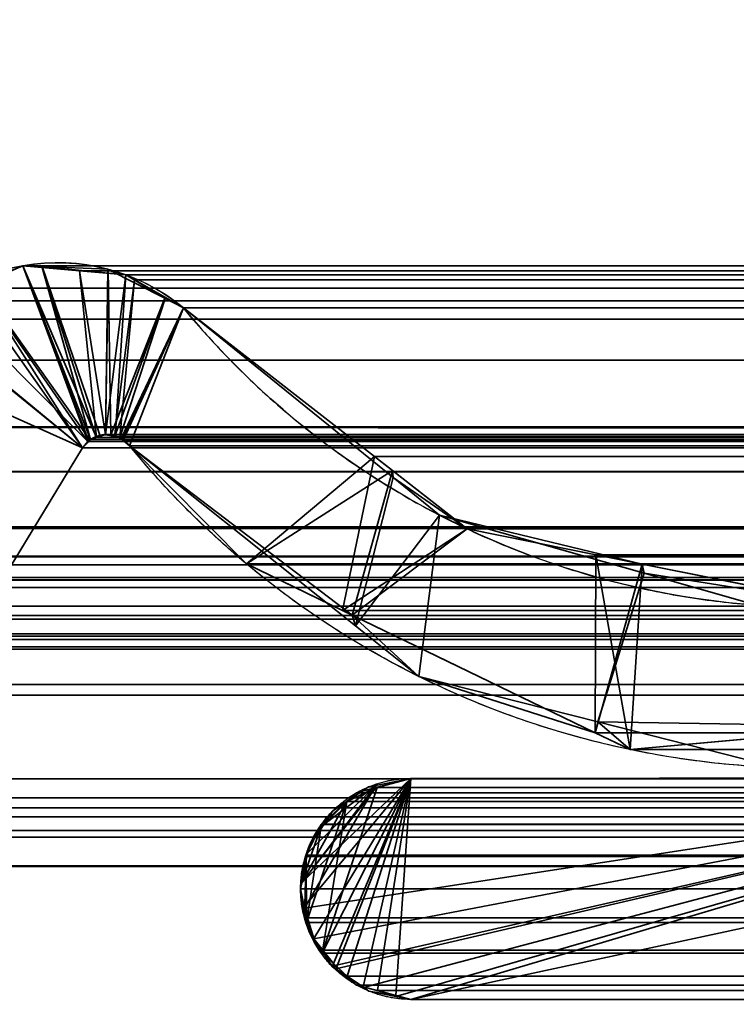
# Model space of a CAD drawing. Header units: millimetres. Extents: x -490 to 6690, y -115 to 152.
# Tile 37 of 256: x -309.08 to -306.58, y 0.02 to 3.45. Entities that reach past the tile are written whole.
import ezdxf

# ---------------------------------------------------------------- set-up
doc = ezdxf.new("R2010")
doc.units = ezdxf.units.MM
doc.layers.add('151', color=253, linetype='Continuous')

# ---------------------------------------------------------------- blocks, each defined once
blk = doc.blocks.new('UG_SURFACE_001')
at = {"layer": '151', "color": 252, "linetype": 'Continuous', "lineweight": 35}
for points in [[(490, -6.2, 2202.5001), (490, 133.2, 2202.5001), (-490, 133.2, 2202.5001), (-490, -6.2, 2202.5001)], [(-340, -6.2, 2052.5), (-340, 133.2, 2052.5), (340, 133.2, 2052.5), (340, -6.2, 2052.5)]]:
    blk.add_3dface(points, dxfattribs=at)
blk = doc.blocks.new('UG_SURFACE_061')
at = {"layer": '151', "color": 254, "linetype": 'Continuous', "lineweight": 35}
for points in [[(325.25, -10, 2032.7499), (325.25, 136.75, 2032.7499), (-325.25, 136.75, 2032.7499), (-325.25, -10, 2032.7499)], [(317.5, 21, 2025.0001), (317.5, -8, 2025.0001), (-317.5, -8, 2025.0001), (-317.5, 21, 2025.0001)]]:
    blk.add_3dface(points, dxfattribs=at)
blk = doc.blocks.new('UG_SURFACE_087')
at = {"layer": '151', "color": 14, "linetype": 'Continuous', "lineweight": 35}
for points in [[(317.3, -10, 2024.8001), (317.3, 19, 2024.8001), (-317.3, 19, 2024.8001), (-317.3, -10, 2024.8001)], [(313.25, 16.25, 2020.75), (313.25, -22, 2020.75), (-313.25, -22, 2020.75), (-313.25, 16.25, 2020.75)]]:
    blk.add_3dface(points, dxfattribs=at)
blk = doc.blocks.new('UG_SURFACE_088')
at = {"layer": '151', "color": 7, "linetype": 'Continuous', "lineweight": 35}
for points in [[(-313.25, 16, 2020.75), (-313.25, -22, 2020.75), (313.25, -22, 2020.75), (313.25, 16, 2020.75)], [(313, 16, 2020.4999), (313, -22, 2020.4999), (-313, -22, 2020.4999), (-313, 16, 2020.4999)]]:
    blk.add_3dface(points, dxfattribs=at)
blk = doc.blocks.new('UG_SURFACE_093')
at = {"layer": '151', "color": 253, "linetype": 'Continuous', "lineweight": 35}
for points in [[(-309.0688, 2.5886, 2016.5689), (-309.2237, 2.5225, 2016.7236), (-308.8422, 1.9745, 2016.3422)], [(-309.2215, 2.5257, -7.5), (-309.2237, 2.5225, 2016.7236), (-309.0688, 2.5886, 2016.5689)], [(-308.8135, 1.9923, -7.5), (-308.8355, 1.9821, -7.5), (-309.2215, 2.5257, -7.5), (-309.0688, 2.5886, -7.5)], [(-309.0688, 2.5886, 2016.5689), (-309.0688, 2.5886, -7.5), (-309.2215, 2.5257, -7.5)], [(-309.0688, 2.5886, -7.5), (-309.0023, 2.5858, -7.5), (-308.8007, 1.9983, -7.5), (-308.8135, 1.9923, -7.5)], [(-308.8422, 1.9745, 2016.3422), (-308.8339, 1.9832, 2016.3338), (-309.0024, 2.5826, 2016.5024), (-309.0688, 2.5886, 2016.5689)], [(-309.0688, 2.5886, -7.5), (-309.0688, 2.5886, 2016.5689), (-309.0024, 2.5826, 2016.5024)], [(-309.0024, 2.5826, 2016.5024), (-309.0023, 2.5858, -7.5), (-309.0688, 2.5886, -7.5)], [(-309.0023, 2.5858, -7.5), (-309.0024, 2.5826, 2016.5024), (-308.772, 2.5622, 2016.2721)], [(-309.0024, 2.5826, 2016.5024), (-308.8339, 1.9832, 2016.3338), (-308.8136, 1.9902, 2016.3136)], [(-308.8136, 1.9902, 2016.3136), (-308.7817, 2.0011, 2016.2816), (-308.772, 2.5622, 2016.2721), (-309.0024, 2.5826, 2016.5024)], [(-308.7816, 1.9992, -7.5), (-308.8007, 1.9983, -7.5), (-309.0023, 2.5858, -7.5), (-308.7734, 2.5765, -7.5)], [(-308.772, 2.5622, 2016.2721), (-308.7734, 2.5765, -7.5), (-309.0023, 2.5858, -7.5)], [(-308.7734, 2.5765, -7.5), (-308.7716, 2.5756, -7.5), (-308.7624, 2.0001, -7.5), (-308.7816, 1.9992, -7.5)], [(-308.772, 2.5622, 2016.2721), (-308.7716, 2.5756, -7.5), (-308.7734, 2.5765, -7.5)], [(-308.7716, 2.5756, -7.5), (-308.772, 2.5622, 2016.2721), (-308.7102, 2.5567, 2016.2101)], [(-308.7624, 2.0001, -7.5), (-308.7716, 2.5756, -7.5), (-308.5749, 2.4752, -7.5)], [(-308.7102, 2.5567, 2016.2101), (-308.5749, 2.4752, -7.5), (-308.7716, 2.5756, -7.5)], [(-308.7102, 2.5567, 2016.2101), (-308.772, 2.5622, 2016.2721), (-308.7817, 2.0011, 2016.2816), (-308.7482, 1.9939, 2016.2482)], [(-308.7482, 1.9939, 2016.2482), (-308.7319, 1.9905, 2016.2318), (-308.5718, 2.4775, 2016.0718), (-308.7102, 2.5567, 2016.2101)], [(-308.7102, 2.5567, 2016.2101), (-308.5718, 2.4775, 2016.0718), (-308.5749, 2.4752, -7.5)], [(-308.8616, 1.954, 2016.3615), (-309.2237, 2.5225, 2016.7236), (-309.3564, 2.4659, 2016.8564), (-309.4129, 2.4036, 2016.9129)], [(-309.3422, 2.476, -7.5), (-309.2215, 2.5257, -7.5), (-308.8355, 1.9821, -7.5), (-308.842, 1.9751, -7.5)], [(-309.2237, 2.5225, 2016.7236), (-308.8616, 1.954, 2016.3615), (-308.8422, 1.9745, 2016.3422)], [(-308.842, 1.9751, -7.5), (-308.8616, 1.954, -7.5), (-309.4085, 2.4048, -7.5), (-309.3422, 2.476, -7.5)], [(-308.7485, 1.9952, -7.5), (-308.7624, 2.0001, -7.5), (-308.5749, 2.4752, -7.5)], [(-308.5749, 2.4752, -7.5), (-308.5101, 2.4421, -7.5), (-308.7263, 1.9874, -7.5), (-308.7485, 1.9952, -7.5)], [(-308.5101, 2.4421, 2016.01), (-308.5718, 2.4775, 2016.0718), (-308.7319, 1.9905, 2016.2318), (-308.7198, 1.9804, 2016.2199)], [(-308.5749, 2.4752, -7.5), (-308.5718, 2.4775, 2016.0718), (-308.5101, 2.4421, 2016.01)], [(-308.5101, 2.4421, 2016.01), (-308.5101, 2.4421, -7.5), (-308.5749, 2.4752, -7.5)], [(-308.7198, 1.9816, -7.5), (-308.7263, 1.9874, -7.5), (-308.5101, 2.4421, -7.5)], [(-308.6976, 1.962, -7.5), (-308.7198, 1.9816, -7.5), (-308.5101, 2.4421, -7.5)], [(-308.7198, 1.9804, 2016.2199), (-308.6976, 1.962, 2016.1977), (-308.5101, 2.4421, 2016.01)], [(-308.5101, 2.4421, -7.5), (-307.7797, 1.8511, -7.5), (-307.9106, 1.3346, -7.5), (-308.6976, 1.962, -7.5)], [(-307.7817, 1.8751, 2015.2817), (-308.5101, 2.4421, 2016.01), (-308.6976, 1.962, 2016.1977), (-308.2901, 1.5505, 2015.7902)], [(-308.5101, 2.4421, -7.5), (-308.5101, 2.4421, 2016.01), (-307.7817, 1.8751, 2015.2817)], [(-307.7817, 1.8751, 2015.2817), (-307.7797, 1.8511, -7.5), (-308.5101, 2.4421, -7.5)], [(-309.5436, 2.2595, -7.5), (-309.4085, 2.4048, -7.5), (-308.8616, 1.954, -7.5)], [(-308.8616, 1.954, 2016.3615), (-309.4129, 2.4036, 2016.9129), (-309.5436, 2.2595, 2017.0436)], [(-308.8616, 1.954, -7.5), (-309.3846, 1.093, -7.5), (-309.9761, 1.5475, -7.5), (-309.5436, 2.2595, -7.5)], [(-309.3846, 1.093, 2016.8846), (-308.8616, 1.954, 2016.3615), (-309.5436, 2.2595, 2017.0436), (-309.9761, 1.5475, 2017.4761)], [(-308.8355, 1.9821, -7.5), (-308.8135, 1.9923, -7.5), (-308.8136, 1.9902, 2016.3136)], [(-308.8136, 1.9902, 2016.3136), (-308.8339, 1.9832, 2016.3338), (-308.8355, 1.9821, -7.5)], [(-308.7817, 2.0011, 2016.2816), (-308.8136, 1.9902, 2016.3136), (-308.8007, 1.9983, -7.5)], [(-308.8136, 1.9902, 2016.3136), (-308.8135, 1.9923, -7.5), (-308.8007, 1.9983, -7.5)], [(-308.8007, 1.9983, -7.5), (-308.7816, 1.9992, -7.5), (-308.7817, 2.0011, 2016.2816)], [(-308.7482, 1.9939, 2016.2482), (-308.7817, 2.0011, 2016.2816), (-308.7816, 1.9992, -7.5)], [(-308.7816, 1.9992, -7.5), (-308.7624, 2.0001, -7.5), (-308.7482, 1.9939, 2016.2482)], [(-308.7624, 2.0001, -7.5), (-308.7485, 1.9952, -7.5), (-308.7482, 1.9939, 2016.2482)], [(-308.7319, 1.9905, 2016.2318), (-308.7485, 1.9952, -7.5), (-308.7263, 1.9874, -7.5)], [(-308.7319, 1.9905, 2016.2318), (-308.7482, 1.9939, 2016.2482), (-308.7485, 1.9952, -7.5)], [(-308.7198, 1.9804, 2016.2199), (-308.7319, 1.9905, 2016.2318), (-308.7263, 1.9874, -7.5)], [(-308.8616, 1.954, -7.5), (-308.842, 1.9751, -7.5), (-308.8422, 1.9745, 2016.3422)], [(-308.8422, 1.9745, 2016.3422), (-308.8616, 1.954, 2016.3615), (-308.8616, 1.954, -7.5)], [(-308.8339, 1.9832, 2016.3338), (-308.8422, 1.9745, 2016.3422), (-308.842, 1.9751, -7.5)], [(-308.842, 1.9751, -7.5), (-308.8355, 1.9821, -7.5), (-308.8339, 1.9832, 2016.3338)], [(-308.7263, 1.9874, -7.5), (-308.7198, 1.9816, -7.5), (-308.7198, 1.9804, 2016.2199)], [(-308.7198, 1.9816, -7.5), (-308.6976, 1.962, -7.5), (-308.6976, 1.962, 2016.1977)], [(-308.6976, 1.962, 2016.1977), (-308.7198, 1.9804, 2016.2199), (-308.7198, 1.9816, -7.5)], [(-308.6976, 1.962, -7.5), (-307.9106, 1.3346, -7.5), (-307.9219, 1.3723, 2015.4219)], [(-307.9219, 1.3723, 2015.4219), (-308.2901, 1.5505, 2015.7902), (-308.6976, 1.962, -7.5)], [(-308.2901, 1.5505, 2015.7902), (-308.6976, 1.962, 2016.1977), (-308.6976, 1.962, -7.5)], [(-309.3846, 1.093, -7.5), (-308.8616, 1.954, -7.5), (-308.8616, 1.954, 2016.3615), (-309.3846, 1.093, 2016.8846)], [(-308.2901, 1.5505, 2015.7902), (-307.9219, 1.3723, 2015.4219), (-307.7817, 1.8751, 2015.2817)], [(-307.9219, 1.3723, 2015.4219), (-307.5208, 1.672, 2015.0208), (-307.7817, 1.8751, 2015.2817)], [(-307.7797, 1.8511, -7.5), (-307.7817, 1.8751, 2015.2817), (-307.5208, 1.672, 2015.0208)], [(-307.7797, 1.8511, -7.5), (-307.6175, 1.7199, -7.5), (-307.9106, 1.3346, -7.5)], [(-307.5208, 1.672, 2015.0208), (-307.6175, 1.7199, -7.5), (-307.7797, 1.8511, -7.5)], [(-307.69, 1.1587, -7.5), (-307.9106, 1.3346, -7.5), (-307.6175, 1.7199, -7.5)], [(-307.6175, 1.7199, -7.5), (-306.9053, 1.5179, -7.5), (-307.0656, 1, -7.5), (-307.69, 1.1587, -7.5)], [(-307.6175, 1.7199, -7.5), (-307.5208, 1.672, 2015.0208), (-306.9115, 1.5498, 2014.4114)], [(-306.9115, 1.5498, 2014.4114), (-306.9053, 1.5179, -7.5), (-307.6175, 1.7199, -7.5)], [(-306.9115, 1.5498, 2014.4114), (-307.5208, 1.672, 2015.0208), (-307.9219, 1.3723, 2015.4219), (-307.0754, 0.9627, 2014.5755)], [(-306.9115, 1.5498, 2014.4114), (-307.0754, 0.9627, 2014.5755), (-306.9535, 0.9037, 2014.4534)], [(-306.9535, 0.9037, 2014.4534), (-306.0729, 0.9838, 2013.5729), (-306.1717, 1.4015, 2013.6716), (-306.9115, 1.5498, 2014.4114)], [(-306.9053, 1.5179, -7.5), (-306.9115, 1.5498, 2014.4114), (-306.1717, 1.4015, 2013.6716)], [(-306.9053, 1.5179, -7.5), (-306.5129, 1.4065, -7.5), (-306.4412, 0.8413, -7.5), (-307.0656, 1, -7.5)], [(-306.1717, 1.4015, 2013.6716), (-306.5129, 1.4065, -7.5), (-306.9053, 1.5179, -7.5)], [(-307.9219, 1.3723, 2015.4219), (-307.9106, 1.3346, -7.5), (-307.69, 1.1587, -7.5)], [(-307.0754, 0.9627, 2014.5755), (-307.9219, 1.3723, 2015.4219), (-307.69, 1.1587, -7.5)], [(-307.69, 1.1587, -7.5), (-307.0656, 1, -7.5), (-307.0754, 0.9627, 2014.5755)], [(-306.9535, 0.9037, 2014.4534), (-307.0754, 0.9627, 2014.5755), (-307.0656, 1, -7.5)], [(-307.0656, 1, -7.5), (-306.4412, 0.8413, -7.5), (-306.0729, 0.9838, 2013.5729)], [(-306.0729, 0.9838, 2013.5729), (-306.9535, 0.9037, 2014.4534), (-307.0656, 1, -7.5)], [(-307.7176, 0.8035, 2015.2175), (-308.0986, 0.4399, 2015.5985), (-308.1018, 0.4185, 2015.6019), (-308.0929, 0.3515, 2015.5928)], [(-308.0986, 0.4399, 2015.5985), (-307.7176, 0.8035, 2015.2175), (-307.8385, 0.7713, 2015.3384)], [(-308.0929, 0.3515, 2015.5928), (-308.0885, 0.3184, 2015.5885), (-308.0555, 0.2457, 2015.5554), (-307.7176, 0.8035, 2015.2175)], [(-308.055, 0.2452, -7.5), (-308.0725, 0.2713, -7.5), (-308.0886, 0.3522, -7.5), (-305.1171, 0.8065, -7.5)], [(-307.8392, 0.7791, -7.5), (-307.7176, 0.8035, -7.5), (-305.1171, 0.8065, -7.5), (-308.0886, 0.3522, -7.5)], [(-308.0555, 0.2457, 2015.5554), (-308.037, 0.205, 2015.537), (-307.9874, 0.159, 2015.4874), (-307.7176, 0.8035, 2015.2175)], [(-307.9912, 0.1499, -7.5), (-308.055, 0.2452, -7.5), (-305.1171, 0.8065, -7.5)], [(-305.1171, 0.8065, -7.5), (-307.9792, 0.14, -7.5), (-307.9891, 0.1466, -7.5), (-307.9912, 0.1499, -7.5)], [(-307.7176, 0.8035, 2015.2175), (-307.9874, 0.159, 2015.4874), (-307.9758, 0.1482, 2015.4757)], [(-305.1171, 0.8065, -7.5), (-307.8821, 0.0752, -7.5), (-307.9792, 0.14, -7.5)], [(-307.9758, 0.1482, 2015.4757), (-307.9064, 0.0838, 2015.4064), (-307.8834, 0.0777, 2015.3832), (-307.7176, 0.8035, 2015.2175)], [(-307.8834, 0.0777, 2015.3832), (-307.7701, 0.0479, 2015.27), (-307.7176, 0.8035, 2015.2175)], [(-307.7701, 0.0445, -7.5), (-307.8642, 0.0633, -7.5), (-307.8821, 0.0752, -7.5), (-305.1171, 0.8065, -7.5)], [(-307.8392, 0.7791, -7.5), (-307.8385, 0.7713, 2015.3384), (-307.7176, 0.8035, 2015.2175)], [(-307.7176, 0.8035, 2015.2175), (-307.7176, 0.8035, -7.5), (-307.8392, 0.7791, -7.5)], [(-305.1171, 0.8065, -7.5), (-307.7171, 0.034, -7.5), (-307.7701, 0.0445, -7.5)], [(-307.7701, 0.0479, 2015.27), (-307.7171, 0.034, 2015.2171), (-305.1171, 0.8065, 2012.6171), (-307.7176, 0.8035, 2015.2175)], [(-305.1171, 0.8065, -7.5), (-307.7176, 0.8035, -7.5), (-307.7176, 0.8035, 2015.2175), (-305.1171, 0.8065, 2012.6171)], [(-305.0902, 0.8137, 2012.5902), (-305.1171, 0.8065, 2012.6171), (-307.7171, 0.034, 2015.2171), (-304.1201, 0.808, 2011.62)], [(-304.1201, 0.808, -7.5), (-307.7171, 0.034, -7.5), (-305.1171, 0.8065, -7.5), (-305.0901, 0.8119, -7.5)], [(-301.4281, 0.034, -7.5), (-307.7171, 0.034, -7.5), (-304.1201, 0.808, -7.5), (-302.1216, 0.8105, -7.5)], [(-302.1216, 0.8105, 2009.6216), (-304.1201, 0.808, 2011.62), (-307.7171, 0.034, 2015.2171), (-301.4281, 0.034, 2008.9281)], [(-307.8392, 0.7791, -7.5), (-308.0886, 0.3522, -7.5), (-308.1018, 0.4185, -7.5), (-308.0976, 0.44, -7.5)], [(-308.0986, 0.4399, 2015.5985), (-307.8385, 0.7713, 2015.3384), (-307.908, 0.7528, 2015.408), (-307.9432, 0.721, 2015.4433)], [(-308.0976, 0.44, -7.5), (-308.0771, 0.5433, -7.5), (-307.8392, 0.7791, -7.5)], [(-307.8392, 0.7791, -7.5), (-308.0771, 0.5433, -7.5), (-308.0727, 0.5657, -7.5), (-308.0208, 0.6435, -7.5)], [(-307.9424, 0.722, -7.5), (-307.8647, 0.774, -7.5), (-307.8392, 0.7791, -7.5), (-308.0208, 0.6435, -7.5)], [(-307.8385, 0.7713, 2015.3384), (-307.8647, 0.774, -7.5), (-307.9424, 0.722, -7.5)], [(-307.9424, 0.722, -7.5), (-307.908, 0.7528, 2015.408), (-307.8385, 0.7713, 2015.3384)], [(-307.8385, 0.7713, 2015.3384), (-307.8392, 0.7791, -7.5), (-307.8647, 0.774, -7.5)], [(-308.0986, 0.4399, 2015.5985), (-307.9432, 0.721, 2015.4433), (-308.0261, 0.6463, 2015.5261)], [(-308.0208, 0.6435, -7.5), (-308.0261, 0.6463, 2015.5261), (-307.9432, 0.721, 2015.4433)], [(-308.0208, 0.6435, -7.5), (-307.9894, 0.6905, -7.5), (-307.9424, 0.722, -7.5)], [(-307.9432, 0.721, 2015.4433), (-307.9894, 0.6905, -7.5), (-308.0208, 0.6435, -7.5)], [(-307.9432, 0.721, 2015.4433), (-307.9424, 0.722, -7.5), (-307.9894, 0.6905, -7.5)], [(-307.9424, 0.722, -7.5), (-307.9432, 0.721, 2015.4433), (-307.908, 0.7528, 2015.408)], [(-308.0986, 0.4399, 2015.5985), (-308.0261, 0.6463, 2015.5261), (-308.0298, 0.6429, 2015.5299), (-308.0795, 0.5426, 2015.5795)], [(-308.0727, 0.5657, -7.5), (-308.0795, 0.5426, 2015.5795), (-308.0298, 0.6429, 2015.5299)], [(-308.0727, 0.5657, -7.5), (-308.0298, 0.6429, 2015.5299), (-308.0261, 0.6463, 2015.5261)], [(-308.0261, 0.6463, 2015.5261), (-308.0208, 0.6435, -7.5), (-308.0727, 0.5657, -7.5)], [(-308.0727, 0.5657, -7.5), (-308.0771, 0.5433, -7.5), (-308.0795, 0.5426, 2015.5795)], [(-308.0795, 0.5426, 2015.5795), (-308.0849, 0.5316, 2015.5849), (-308.0986, 0.4399, 2015.5985)], [(-308.0976, 0.44, -7.5), (-308.0986, 0.4399, 2015.5985), (-308.0849, 0.5316, 2015.5849)], [(-308.0795, 0.5426, 2015.5795), (-308.0771, 0.5433, -7.5), (-308.0976, 0.44, -7.5)], [(-308.0976, 0.44, -7.5), (-308.0849, 0.5316, 2015.5849), (-308.0795, 0.5426, 2015.5795)], [(-308.0986, 0.4399, 2015.5985), (-308.0976, 0.44, -7.5), (-308.1018, 0.4185, -7.5)], [(-308.1018, 0.4185, -7.5), (-308.1018, 0.4185, 2015.6019), (-308.0986, 0.4399, 2015.5985)], [(-308.1018, 0.4185, -7.5), (-308.0886, 0.3522, -7.5), (-308.0929, 0.3515, 2015.5928)], [(-308.0929, 0.3515, 2015.5928), (-308.1018, 0.4185, 2015.6019), (-308.1018, 0.4185, -7.5)], [(-308.0885, 0.3184, 2015.5885), (-308.0929, 0.3515, 2015.5928), (-308.0886, 0.3522, -7.5)], [(-308.0886, 0.3522, -7.5), (-308.0725, 0.2713, -7.5), (-308.0555, 0.2457, 2015.5554)], [(-308.0555, 0.2457, 2015.5554), (-308.0885, 0.3184, 2015.5885), (-308.0886, 0.3522, -7.5)], [(-308.0725, 0.2713, -7.5), (-308.055, 0.2452, -7.5), (-308.0555, 0.2457, 2015.5554)], [(-308.037, 0.205, 2015.537), (-308.0555, 0.2457, 2015.5554), (-308.055, 0.2452, -7.5)], [(-308.055, 0.2452, -7.5), (-307.9912, 0.1499, -7.5), (-307.9874, 0.159, 2015.4874)], [(-307.9874, 0.159, 2015.4874), (-308.037, 0.205, 2015.537), (-308.055, 0.2452, -7.5)], [(-307.9874, 0.159, 2015.4874), (-307.9912, 0.1499, -7.5), (-307.9891, 0.1466, -7.5)], [(-307.9758, 0.1482, 2015.4757), (-307.9874, 0.159, 2015.4874), (-307.9891, 0.1466, -7.5)], [(-307.9891, 0.1466, -7.5), (-307.9792, 0.14, -7.5), (-307.9758, 0.1482, 2015.4757)], [(-307.9064, 0.0838, 2015.4064), (-307.9758, 0.1482, 2015.4757), (-307.9792, 0.14, -7.5)], [(-307.9792, 0.14, -7.5), (-307.8821, 0.0752, -7.5), (-307.8834, 0.0777, 2015.3832)], [(-307.8834, 0.0777, 2015.3832), (-307.9064, 0.0838, 2015.4064), (-307.9792, 0.14, -7.5)], [(-307.8834, 0.0777, 2015.3832), (-307.8821, 0.0752, -7.5), (-307.8642, 0.0633, -7.5)], [(-307.7701, 0.0479, 2015.27), (-307.8834, 0.0777, 2015.3832), (-307.8642, 0.0633, -7.5)], [(-307.8642, 0.0633, -7.5), (-307.7701, 0.0445, -7.5), (-307.7701, 0.0479, 2015.27)], [(-307.7171, 0.034, 2015.2171), (-307.7701, 0.0479, 2015.27), (-307.7701, 0.0445, -7.5)], [(-307.7701, 0.0445, -7.5), (-307.7171, 0.034, -7.5), (-307.7171, 0.034, 2015.2171)], [(-301.4281, 0.034, 2008.9281), (-307.7171, 0.034, 2015.2171), (-307.7171, 0.034, -7.5), (-301.4281, 0.034, -7.5)]]:
    blk.add_3dface(points, dxfattribs=at)
blk = doc.blocks.new('UG_SURFACE_094')
at = {"layer": '151', "color": 253, "linetype": 'Continuous', "lineweight": 35}
for points in [[(-312.1881, 4.4265, 2019.6881), (-312.1866, 2.0275, 2019.6865), (312.1866, 2.0275, 2019.6865), (312.1881, 4.4265, 2019.6881)], [(311.1381, 3.5528, 2018.6381), (311.1371, 1.872, 2018.6372), (-311.1371, 1.872, 2018.6372), (-311.1381, 3.5528, 2018.6381)], [(-308.8399, 1.9769, 2016.3398), (-308.8616, 1.954, 2016.3615), (-309.2533, 2.5099, 2016.7532), (-309.0688, 2.5886, 2016.5689)], [(309.0688, 2.5886, 2016.5689), (-309.0688, 2.5886, 2016.5689), (-309.2533, 2.5099, 2016.7532), (309.2533, 2.5099, 2016.7532)], [(-309.0688, 2.5886, 2016.5689), (-308.8339, 1.9832, 2016.3338), (-308.8399, 1.9769, 2016.3398)], [(-308.8123, 1.9906, 2016.3124), (-308.8339, 1.9832, 2016.3338), (-309.0688, 2.5886, 2016.5689), (-308.872, 2.5711, 2016.372)], [(308.872, 2.5711, 2016.372), (-308.872, 2.5711, 2016.372), (-309.0688, 2.5886, 2016.5689), (309.0688, 2.5886, 2016.5689)], [(-308.7817, 2.0011, 2016.2816), (-308.872, 2.5711, 2016.372), (-308.7102, 2.5567, 2016.2101)], [(-308.872, 2.5711, 2016.372), (-308.7817, 2.0011, 2016.2816), (-308.8123, 1.9906, 2016.3124)], [(-308.7102, 2.5567, 2016.2101), (-308.872, 2.5711, 2016.372), (308.872, 2.5711, 2016.372)], [(-308.7102, 2.5567, 2016.2101), (-308.6808, 2.5399, 2016.1808), (-308.7502, 1.9944, 2016.2501), (-308.7817, 2.0011, 2016.2816)], [(-308.6808, 2.5399, 2016.1808), (-308.7319, 1.9905, 2016.2318), (-308.7502, 1.9944, 2016.2501)], [(-308.7217, 1.982, 2016.2218), (-308.7319, 1.9905, 2016.2318), (-308.6808, 2.5399, 2016.1808), (-308.5101, 2.4421, 2016.01)], [(-308.7102, 2.5567, 2016.2101), (308.872, 2.5711, 2016.372), (308.7102, 2.5567, 2016.2101)], [(308.7102, 2.5567, 2016.2101), (-308.6808, 2.5399, 2016.1808), (-308.7102, 2.5567, 2016.2101)], [(308.7102, 2.5567, 2016.2101), (308.6808, 2.5399, 2016.1808), (-308.6808, 2.5399, 2016.1808)], [(308.5101, 2.4421, 2016.01), (-308.5101, 2.4421, 2016.01), (-308.6808, 2.5399, 2016.1808), (308.6808, 2.5399, 2016.1808)], [(-309.4135, 2.4029, 2016.9137), (-309.3564, 2.4659, 2016.8564), (-309.2533, 2.5099, 2016.7532), (-308.8616, 1.954, 2016.3615)], [(309.3564, 2.4659, 2016.8564), (309.2533, 2.5099, 2016.7532), (-309.2533, 2.5099, 2016.7532), (-309.3564, 2.4659, 2016.8564)], [(-309.3564, 2.4659, 2016.8564), (-309.4135, 2.4029, 2016.9137), (309.4135, 2.4029, 2016.9137)], [(-309.3564, 2.4659, 2016.8564), (309.4135, 2.4029, 2016.9137), (309.3564, 2.4659, 2016.8564)], [(-308.5101, 2.4421, 2016.01), (-308.6976, 1.962, 2016.1977), (-308.7217, 1.982, 2016.2218)], [(-308.2901, 1.5505, 2015.7902), (-308.6976, 1.962, 2016.1977), (-308.5101, 2.4421, 2016.01), (-307.8443, 1.9238, 2015.3444)], [(307.8443, 1.9238, 2015.3444), (-307.8443, 1.9238, 2015.3444), (-308.5101, 2.4421, 2016.01), (308.5101, 2.4421, 2016.01)], [(-309.5436, 2.2595, 2017.0436), (-309.4135, 2.4029, 2016.9137), (-308.8616, 1.954, 2016.3615)], [(309.4135, 2.4029, 2016.9137), (-309.4135, 2.4029, 2016.9137), (-309.5436, 2.2595, 2017.0436), (309.5436, 2.2595, 2017.0436)], [(-309.9761, 1.5475, 2017.4761), (-309.5436, 2.2595, 2017.0436), (-308.8616, 1.954, 2016.3615), (-309.3846, 1.093, 2016.8846)], [(309.9761, 1.5475, 2017.4761), (309.5436, 2.2595, 2017.0436), (-309.5436, 2.2595, 2017.0436), (-309.9761, 1.5475, 2017.4761)], [(312.2115, 1.5777, 2019.7115), (-312.1866, 2.0275, 2019.6865), (-312.2115, 1.5777, 2019.7115)], [(312.2115, 1.5777, 2019.7115), (312.1866, 2.0275, 2019.6865), (-312.1866, 2.0275, 2019.6865)], [(-308.8339, 1.9832, 2016.3338), (-308.8123, 1.9906, 2016.3124), (308.8123, 1.9906, 2016.3124), (308.8339, 1.9832, 2016.3338)], [(308.8123, 1.9906, 2016.3124), (-308.8123, 1.9906, 2016.3124), (-308.7817, 2.0011, 2016.2816), (308.7817, 2.0011, 2016.2816)], [(308.7817, 2.0011, 2016.2816), (-308.7817, 2.0011, 2016.2816), (-308.7502, 1.9944, 2016.2501), (308.7502, 1.9944, 2016.2501)], [(308.7319, 1.9905, 2016.2318), (-308.7502, 1.9944, 2016.2501), (-308.7319, 1.9905, 2016.2318)], [(308.7319, 1.9905, 2016.2318), (308.7502, 1.9944, 2016.2501), (-308.7502, 1.9944, 2016.2501)], [(-308.7319, 1.9905, 2016.2318), (308.7217, 1.982, 2016.2218), (308.7319, 1.9905, 2016.2318)], [(-308.7319, 1.9905, 2016.2318), (-308.7217, 1.982, 2016.2218), (308.7217, 1.982, 2016.2218)], [(308.8616, 1.954, 2016.3615), (-308.8616, 1.954, 2016.3615), (-308.8399, 1.9769, 2016.3398), (308.8399, 1.9769, 2016.3398)], [(308.8339, 1.9832, 2016.3338), (-308.8399, 1.9769, 2016.3398), (-308.8339, 1.9832, 2016.3338)], [(308.8339, 1.9832, 2016.3338), (308.8399, 1.9769, 2016.3398), (-308.8399, 1.9769, 2016.3398)], [(308.7217, 1.982, 2016.2218), (-308.7217, 1.982, 2016.2218), (-308.6976, 1.962, 2016.1977), (308.6976, 1.962, 2016.1977)], [(308.6976, 1.962, 2016.1977), (-308.6976, 1.962, 2016.1977), (-308.2901, 1.5505, 2015.7902)], [(308.2901, 1.5505, 2015.7902), (308.6976, 1.962, 2016.1977), (-308.2901, 1.5505, 2015.7902)], [(-309.3846, 1.093, 2016.8846), (-308.8616, 1.954, 2016.3615), (308.8616, 1.954, 2016.3615), (309.3846, 1.093, 2016.8846)], [(-307.8443, 1.9238, 2015.3444), (-307.9555, 1.3886, 2015.4555), (-308.2901, 1.5505, 2015.7902)], [(-307.8443, 1.9238, 2015.3444), (-307.5208, 1.672, 2015.0208), (-307.9555, 1.3886, 2015.4555)], [(-307.8443, 1.9238, 2015.3444), (307.8443, 1.9238, 2015.3444), (307.5208, 1.672, 2015.0208)], [(-307.5208, 1.672, 2015.0208), (-307.8443, 1.9238, 2015.3444), (307.5208, 1.672, 2015.0208)], [(-311.1371, 1.872, 2018.6372), (311.1371, 1.872, 2018.6372), (311.1065, 1.6798, 2018.6064)], [(-311.1065, 1.6798, 2018.6064), (-311.1371, 1.872, 2018.6372), (311.1065, 1.6798, 2018.6064)], [(311.1065, 1.6798, 2018.6064), (311.1033, 1.6735, 2018.6033), (-311.1033, 1.6735, 2018.6033), (-311.1065, 1.6798, 2018.6064)], [(-311.0161, 1.503, 2018.5161), (-311.1033, 1.6735, 2018.6033), (311.1033, 1.6735, 2018.6033)], [(-311.0161, 1.503, 2018.5161), (311.1033, 1.6735, 2018.6033), (311.0161, 1.503, 2018.5161)], [(-307.0754, 0.9627, 2014.5755), (-307.9555, 1.3886, 2015.4555), (-307.5208, 1.672, 2015.0208), (-307.0736, 1.5823, 2014.5736)], [(307.5208, 1.672, 2015.0208), (307.0736, 1.5823, 2014.5736), (-307.0736, 1.5823, 2014.5736), (-307.5208, 1.672, 2015.0208)], [(-312.2115, 1.5777, 2019.7115), (-312.2611, 1.13, 2019.7611), (312.2611, 1.13, 2019.7611)], [(-312.2115, 1.5777, 2019.7115), (312.2611, 1.13, 2019.7611), (312.2115, 1.5777, 2019.7115)], [(-306.9535, 0.9037, 2014.4534), (-307.0754, 0.9627, 2014.5755), (-307.0736, 1.5823, 2014.5736)], [(-307.0736, 1.5823, 2014.5736), (-306.2229, 1.4117, 2013.7229), (-306.1228, 0.9793, 2013.6228), (-306.9535, 0.9037, 2014.4534)], [(306.2229, 1.4117, 2013.7229), (-306.2229, 1.4117, 2013.7229), (-307.0736, 1.5823, 2014.5736), (307.0736, 1.5823, 2014.5736)], [(309.9761, 1.5475, 2017.4761), (-309.9761, 1.5475, 2017.4761), (-310.1124, 1.4031, 2017.6125), (310.1124, 1.4031, 2017.6125)], [(-308.2901, 1.5505, 2015.7902), (-307.9555, 1.3886, 2015.4555), (307.9555, 1.3886, 2015.4555), (308.2901, 1.5505, 2015.7902)], [(311.0161, 1.503, 2018.5161), (311.0093, 1.4944, 2018.5091), (-311.0093, 1.4944, 2018.5091), (-311.0161, 1.503, 2018.5161)], [(-311.0093, 1.4944, 2018.5091), (311.0093, 1.4944, 2018.5091), (310.9887, 1.4683, 2018.4886)], [(-310.9887, 1.4683, 2018.4886), (-311.0093, 1.4944, 2018.5091), (310.9887, 1.4683, 2018.4886)], [(310.9887, 1.4683, 2018.4886), (310.857, 1.3707, 2018.357), (-310.857, 1.3707, 2018.357), (-310.9887, 1.4683, 2018.4886)], [(310.1551, 1.3578, 2017.6551), (-310.1124, 1.4031, 2017.6125), (-310.1551, 1.3578, 2017.6551)], [(310.1551, 1.3578, 2017.6551), (310.1124, 1.4031, 2017.6125), (-310.1124, 1.4031, 2017.6125)], [(307.9555, 1.3886, 2015.4555), (-307.9555, 1.3886, 2015.4555), (-307.0754, 0.9627, 2014.5755), (307.0754, 0.9627, 2014.5755)], [(-310.857, 1.3707, 2018.357), (310.857, 1.3707, 2018.357), (310.7593, 1.2982, 2018.2593)], [(-310.7593, 1.2982, 2018.2593), (-310.857, 1.3707, 2018.357), (310.7593, 1.2982, 2018.2593)], [(-310.1551, 1.3578, 2017.6551), (-310.2844, 1.3068, 2017.7844), (310.2844, 1.3068, 2017.7844)], [(-310.1551, 1.3578, 2017.6551), (310.2844, 1.3068, 2017.7844), (310.1551, 1.3578, 2017.6551)], [(310.4192, 1.2536, 2017.9193), (-310.2844, 1.3068, 2017.7844), (-310.4192, 1.2536, 2017.9193)], [(310.4192, 1.2536, 2017.9193), (310.2844, 1.3068, 2017.7844), (-310.2844, 1.3068, 2017.7844)], [(310.7593, 1.2982, 2018.2593), (310.6783, 1.2876, 2018.1782), (-310.6783, 1.2876, 2018.1782), (-310.7593, 1.2982, 2018.2593)], [(310.4778, 1.2613, 2017.9777), (-310.4778, 1.2613, 2017.9777), (-310.6783, 1.2876, 2018.1782), (310.6783, 1.2876, 2018.1782)], [(-310.4192, 1.2536, 2017.9193), (-310.4778, 1.2613, 2017.9777), (310.4778, 1.2613, 2017.9777)], [(-310.4192, 1.2536, 2017.9193), (310.4778, 1.2613, 2017.9777), (310.4192, 1.2536, 2017.9193)], [(-312.2611, 1.13, 2019.7611), (-312.9276, -3.683, 2020.4275), (312.9276, -3.683, 2020.4275), (312.2611, 1.13, 2019.7611)], [(309.6859, 0.8026, 2017.1859), (-309.6859, 0.8026, 2017.1859), (-309.3846, 1.093, 2016.8846), (309.3846, 1.093, 2016.8846)], [(306.9535, 0.9037, 2014.4534), (-307.0754, 0.9627, 2014.5755), (-306.9535, 0.9037, 2014.4534)], [(306.9535, 0.9037, 2014.4534), (307.0754, 0.9627, 2014.5755), (-307.0754, 0.9627, 2014.5755)], [(-306.9535, 0.9037, 2014.4534), (306.1228, 0.9793, 2013.6228), (306.9535, 0.9037, 2014.4534)], [(-306.9535, 0.9037, 2014.4534), (-306.1228, 0.9793, 2013.6228), (306.1228, 0.9793, 2013.6228)], [(-309.7918, 0.7006, 2017.2918), (309.6859, 0.8026, 2017.1859), (309.7918, 0.7006, 2017.2918)], [(-309.7918, 0.7006, 2017.2918), (-309.6859, 0.8026, 2017.1859), (309.6859, 0.8026, 2017.1859)], [(-307.9397, 0.1147, 2015.4397), (-308.0268, 0.1956, 2015.5268), (-307.7176, 0.8035, 2015.2175)], [(-307.8348, 0.7723, 2015.3348), (-307.7176, 0.8035, 2015.2175), (-308.0268, 0.1956, 2015.5268)], [(-307.8343, 0.0649, 2015.3344), (-307.9064, 0.0838, 2015.4064), (-307.9397, 0.1147, 2015.4397), (-307.7176, 0.8035, 2015.2175)], [(307.7176, 0.8035, 2015.2175), (-307.7176, 0.8035, 2015.2175), (-307.8348, 0.7723, 2015.3348), (307.8348, 0.7723, 2015.3348)], [(-307.7176, 0.8035, 2015.2175), (-305.1171, 0.8065, 2012.6171), (-307.7171, 0.034, 2015.2171), (-307.8343, 0.0649, 2015.3344)], [(-305.1171, 0.8065, 2012.6171), (-307.7176, 0.8035, 2015.2175), (307.7176, 0.8035, 2015.2175), (305.1171, 0.8065, 2012.6171)], [(-304.1201, 0.808, 2011.62), (-307.7171, 0.034, 2015.2171), (-305.1171, 0.8065, 2012.6171), (-305.0746, 0.8178, 2012.5747)], [(-301.4281, 0.034, 2008.9281), (-307.7171, 0.034, 2015.2171), (-304.1201, 0.808, 2011.62), (-302.1216, 0.8105, 2009.6216)], [(-308.0268, 0.1956, 2015.5268), (-307.9406, 0.7233, 2015.4407), (-307.908, 0.7528, 2015.408), (-307.8348, 0.7723, 2015.3348)], [(307.908, 0.7528, 2015.408), (307.8348, 0.7723, 2015.3348), (-307.8348, 0.7723, 2015.3348), (-307.908, 0.7528, 2015.408)], [(-311.9851, -3.8215, 2019.485), (-311.2756, 0.736, 2018.7755), (311.2756, 0.736, 2018.7755), (311.9851, -3.8215, 2019.485)], [(311.1704, 0.6703, 2018.6703), (-311.2756, 0.736, 2018.7755), (-311.1704, 0.6703, 2018.6703)], [(311.1704, 0.6703, 2018.6703), (311.2756, 0.736, 2018.7755), (-311.2756, 0.736, 2018.7755)], [(-307.9406, 0.7233, 2015.4407), (-308.0268, 0.1956, 2015.5268), (-308.037, 0.205, 2015.537), (-308.0809, 0.3016, 2015.5809)], [(-308.0284, 0.6442, 2015.5284), (-307.9406, 0.7233, 2015.4407), (-308.0809, 0.3016, 2015.5809)], [(307.9406, 0.7233, 2015.4407), (-307.9406, 0.7233, 2015.4407), (-308.0284, 0.6442, 2015.5284), (308.0284, 0.6442, 2015.5284)], [(-307.9406, 0.7233, 2015.4407), (307.9406, 0.7233, 2015.4407), (307.908, 0.7528, 2015.408)], [(-307.908, 0.7528, 2015.408), (-307.9406, 0.7233, 2015.4407), (307.908, 0.7528, 2015.408)], [(309.7918, 0.7006, 2017.2918), (-310.0561, 0.6221, 2017.5562), (-309.7918, 0.7006, 2017.2918)], [(309.7918, 0.7006, 2017.2918), (310.0561, 0.6221, 2017.5562), (-310.0561, 0.6221, 2017.5562)], [(-311.1704, 0.6703, 2018.6703), (-310.8851, 0.5987, 2018.3852), (310.8851, 0.5987, 2018.3852), (311.1704, 0.6703, 2018.6703)], [(310.4686, 0.4996, 2017.9687), (-310.4686, 0.4996, 2017.9687), (-310.0561, 0.6221, 2017.5562), (310.0561, 0.6221, 2017.5562)], [(-308.0824, 0.5367, 2015.5823), (-308.0298, 0.6429, 2015.5299), (-308.0284, 0.6442, 2015.5284), (-308.0809, 0.3016, 2015.5809)], [(-308.0298, 0.6429, 2015.5299), (-308.0824, 0.5367, 2015.5823), (308.0824, 0.5367, 2015.5823)], [(308.0298, 0.6429, 2015.5299), (308.0284, 0.6442, 2015.5284), (-308.0284, 0.6442, 2015.5284), (-308.0298, 0.6429, 2015.5299)], [(-308.0298, 0.6429, 2015.5299), (308.0824, 0.5367, 2015.5823), (308.0298, 0.6429, 2015.5299)], [(310.4786, 0.4967, 2017.9787), (-310.8851, 0.5987, 2018.3852), (-310.4786, 0.4967, 2017.9787)], [(310.4786, 0.4967, 2017.9787), (310.8851, 0.5987, 2018.3852), (-310.8851, 0.5987, 2018.3852)], [(-308.0885, 0.3184, 2015.5885), (-308.1018, 0.4185, 2015.6019), (-308.0849, 0.5316, 2015.5849), (-308.0824, 0.5367, 2015.5823)], [(-308.0849, 0.5316, 2015.5849), (-308.1018, 0.4185, 2015.6019), (308.1018, 0.4185, 2015.6019)], [(-308.0824, 0.5367, 2015.5823), (-308.0809, 0.3016, 2015.5809), (-308.0885, 0.3184, 2015.5885)], [(308.0849, 0.5316, 2015.5849), (308.0824, 0.5367, 2015.5823), (-308.0824, 0.5367, 2015.5823), (-308.0849, 0.5316, 2015.5849)], [(-308.0849, 0.5316, 2015.5849), (308.1018, 0.4185, 2015.6019), (308.0849, 0.5316, 2015.5849)], [(-310.4786, 0.4967, 2017.9787), (-310.4686, 0.4996, 2017.9687), (310.4686, 0.4996, 2017.9687), (310.4786, 0.4967, 2017.9787)], [(308.0885, 0.3184, 2015.5885), (-308.1018, 0.4185, 2015.6019), (-308.0885, 0.3184, 2015.5885)], [(308.0885, 0.3184, 2015.5885), (308.1018, 0.4185, 2015.6019), (-308.1018, 0.4185, 2015.6019)], [(-308.0885, 0.3184, 2015.5885), (-308.0809, 0.3016, 2015.5809), (308.0809, 0.3016, 2015.5809), (308.0885, 0.3184, 2015.5885)], [(308.037, 0.205, 2015.537), (-308.0809, 0.3016, 2015.5809), (-308.037, 0.205, 2015.537)], [(308.037, 0.205, 2015.537), (308.0809, 0.3016, 2015.5809), (-308.0809, 0.3016, 2015.5809)], [(-308.037, 0.205, 2015.537), (-308.0268, 0.1956, 2015.5268), (308.0268, 0.1956, 2015.5268), (308.037, 0.205, 2015.537)], [(308.0268, 0.1956, 2015.5268), (-308.0268, 0.1956, 2015.5268), (-307.9397, 0.1147, 2015.4397), (307.9397, 0.1147, 2015.4397)], [(307.9397, 0.1147, 2015.4397), (-307.9397, 0.1147, 2015.4397), (-307.9064, 0.0838, 2015.4064)], [(307.9064, 0.0838, 2015.4064), (307.9397, 0.1147, 2015.4397), (-307.9064, 0.0838, 2015.4064)], [(-307.9064, 0.0838, 2015.4064), (-307.8343, 0.0649, 2015.3344), (307.8343, 0.0649, 2015.3344), (307.9064, 0.0838, 2015.4064)], [(307.8343, 0.0649, 2015.3344), (-307.8343, 0.0649, 2015.3344), (-307.7171, 0.034, 2015.2171), (307.7171, 0.034, 2015.2171)], [(301.4281, 0.034, 2008.9281), (307.7171, 0.034, 2015.2171), (-307.7171, 0.034, 2015.2171), (-301.4281, 0.034, 2008.9281)]]:
    blk.add_3dface(points, dxfattribs=at)

msp = doc.modelspace()

# ---------------------------------------------------------------- linework, layer by layer
at = {"layer": '151', "linetype": 'Continuous', "lineweight": -3}
for p, q in [((-308.5101, 2.4421, 2016.0101), (308.5101, 2.4421, 2016.0101)), ((-308.5101, 2.4421, -7.5), (-308.5101, 2.4421, 2016.0101)), ((-309.5436, 2.2595, 2017.0436), (309.5436, 2.2595, 2017.0436)), ((312.1866, 2.0275, 2019.6866), (-312.1866, 2.0275, 2019.6866)), ((308.6976, 1.962, 2016.1976), (-308.6976, 1.962, 2016.1976)), ((-308.6976, 1.962, 2016.1976), (-308.6976, 1.962, -7.5)), ((-309.3846, 1.093, 2016.8846), (-308.8616, 1.954, 2016.3616)), ((-309.3846, 1.093, -7.5), (-308.8616, 1.954, -7.5)), ((-309.3846, 1.093, 2016.8846), (-308.8616, 1.954, 2016.3616)), ((-308.8616, 1.954, 2016.3616), (-308.8616, 1.954, -7.5)), ((308.8616, 1.954, 2016.3616), (-308.8616, 1.954, 2016.3616)), ((-311.1371, 1.872, 2018.6371), (311.1371, 1.872, 2018.6371)), ((-309.9761, 1.5475, 2017.4761), (309.9761, 1.5475, 2017.4761)), ((312.2611, 1.13, 2019.7611), (-312.2611, 1.13, 2019.7611)), ((309.3846, 1.093, 2016.8846), (-309.3846, 1.093, 2016.8846)), ((-305.1171, 0.8065, -7.5), (-307.7176, 0.8035, -7.5)), ((-305.1171, 0.8065, 2012.6171), (-307.7176, 0.8035, 2015.2176)), ((-305.1171, 0.8065, 2012.6171), (-307.7176, 0.8035, 2015.2176)), ((307.7176, 0.8035, 2015.2176), (-307.7176, 0.8035, 2015.2176)), ((-307.7176, 0.8035, 2015.2176), (-307.7176, 0.8035, -7.5)), ((311.2756, 0.736, 2018.7756), (-311.2756, 0.736, 2018.7756)), ((-307.7171, 0.034, 2015.2171), (-307.7171, 0.034, -7.5)), ((-307.7171, 0.034, -7.5), (-301.4281, 0.034, -7.5)), ((-307.7171, 0.034, 2015.2171), (-301.4281, 0.034, 2008.9281)), ((307.7171, 0.034, 2015.2171), (-307.7171, 0.034, 2015.2171)), ((-301.4281, 0.034, 2008.9281), (-307.7171, 0.034, 2015.2171))]:
    msp.add_line(p, q, dxfattribs=at)
for centre, radius, start, end in [((-308.9486, 1.9081, -7.5), 0.691, 50.6096, 149.4322), ((-308.7768, 1.9014, -7.5), 0.0997, 37.389, 148.1965)]:
    msp.add_arc(centre, radius, start, end, dxfattribs=at)
at = {"layer": '151', "linetype": 'Continuous', "lineweight": -3, "extrusion": (0, 0, -1)}
for centre, radius, start, end in [((306.3, 4.2608, 7.5), 2.8622, 251.1259, 320.5493), ((306.3282, 3.9004, 7.5), 3.0612, 247.815, 320.7127), ((307.7171, 0.4188, 7.5), 0.3848, 270, 89.9255)]:
    msp.add_arc(centre, radius, start, end, dxfattribs=at)
at = {"layer": '151', "linetype": 'Continuous', "lineweight": -3}
for points, weights in [([(-309.5436, 2.2595, 2017.0436), (-309.3819, 2.5332, 2016.8819), (-309.0871, 2.6919, 2016.5871), (-308.7558, 2.6439, 2016.2558), (-308.5101, 2.4421, 2016.0101)], [1, 0.825312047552, 0.76708273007, 0.825312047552, 1]), ([(-309.5436, 2.2595, 2017.0436), (-309.3819, 2.5332, 2016.8819), (-309.0871, 2.6919, 2016.5871), (-308.7558, 2.6439, 2016.2558), (-308.5101, 2.4421, 2016.0101)], [1, 0.825312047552, 0.76708273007, 0.825312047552, 1]), ([(-308.5101, 2.4421, 2016.0101), (-307.9417, 1.7514, 2015.4417), (-307.1337, 1.3219, 2014.6337), (-306.2205, 1.2631, 2013.7205), (-305.3741, 1.5525, 2012.8741)], [1, 0.911013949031, 0.881351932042, 0.911013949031, 1]), ([(-308.5101, 2.4421, 2016.0101), (-307.9417, 1.7514, 2015.4417), (-307.1337, 1.3219, 2014.6337), (-306.2205, 1.2631, 2013.7205), (-305.3741, 1.5525, 2012.8741)], [1, 0.911013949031, 0.881351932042, 0.911013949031, 1]), ([(-308.6976, 1.962, 2016.1976), (-308.7294, 2.0036, 2016.2294), (-308.7827, 2.0212, 2016.2827), (-308.834, 1.9985, 2016.334), (-308.8616, 1.954, 2016.3616)], [1, 0.783894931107, 0.711859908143, 0.783894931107, 1]), ([(-308.6976, 1.962, 2016.1976), (-308.7294, 2.0036, 2016.2294), (-308.7827, 2.0212, 2016.2827), (-308.834, 1.9985, 2016.334), (-308.8616, 1.954, 2016.3616)], [1, 0.783894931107, 0.711859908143, 0.783894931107, 1]), ([(-305.1723, 1.0658, 2012.6723), (-306.1056, 0.6852, 2013.6056), (-307.139, 0.7111, 2014.639), (-308.0593, 1.1819, 2015.5593), (-308.6976, 1.962, 2016.1976)], [1, 0.902193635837, 0.869591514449, 0.902193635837, 1]), ([(-305.1723, 1.0658, 2012.6723), (-306.1056, 0.6852, 2013.6056), (-307.139, 0.7111, 2014.639), (-308.0593, 1.1819, 2015.5593), (-308.6976, 1.962, 2016.1976)], [1, 0.902193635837, 0.869591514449, 0.902193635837, 1])]:
    msp.add_rational_spline(points, weights, degree=4, dxfattribs=at)
msp.add_rational_spline([(-307.7171, 0.034, 2015.2171), (-307.8531, 0.034, 2015.3531), (-308.0337, 0.102, 2015.5337), (-308.1017, 0.2825, 2015.6017), (-308.1019, 0.5545, 2015.6019), (-308.0341, 0.7351, 2015.5341), (-307.8536, 0.8033, 2015.3536), (-307.7176, 0.8035, 2015.2176)], [1, 1, 0.942898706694, 1, 1, 0.942898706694, 1, 1], degree=4, knots=[0, 0, 0, 0, 0, 0.5, 0.5, 0.5, 1, 1, 1, 1, 1], dxfattribs=at)
msp.add_rational_spline([(-307.7171, 0.034, 2015.2171), (-307.8531, 0.034, 2015.3531), (-308.0337, 0.102, 2015.5337), (-308.1017, 0.2825, 2015.6017), (-308.1019, 0.5545, 2015.6019), (-308.0341, 0.7351, 2015.5341), (-307.8536, 0.8033, 2015.3536), (-307.7176, 0.8035, 2015.2176)], [1, 1, 0.942898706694, 1, 1, 0.942898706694, 1, 1], degree=4, knots=[0, 0, 0, 0, 0, 0.5, 0.5, 0.5, 1, 1, 1, 1, 1], dxfattribs=at)

# ---------------------------------------------------------------- block references
for name in ['UG_SURFACE_061', 'UG_SURFACE_001', 'UG_SURFACE_087', 'UG_SURFACE_088', 'UG_SURFACE_093', 'UG_SURFACE_094']:
    msp.add_blockref(name, (0, 0), dxfattribs=at)

doc.saveas('drawing.dxf')
